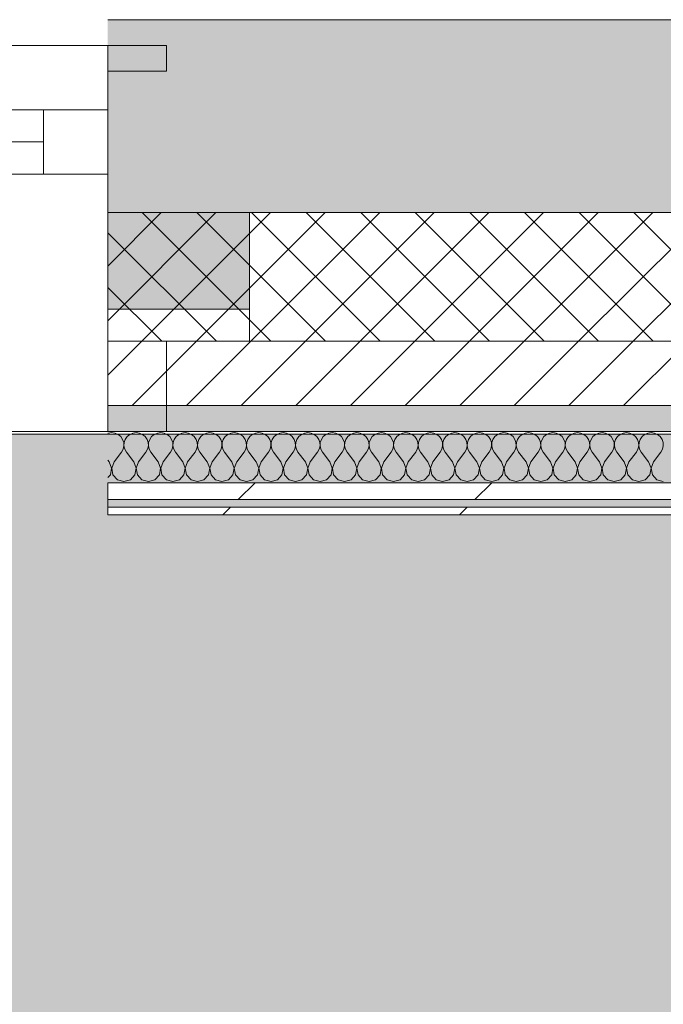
# Model space of a CAD drawing. Header units: millimetres. Extents: x -30280 to 19093, y -19247 to 4746.
# Tile 6 of 198: x -17710 to -17210, y -12784 to -12019. Entities that reach past the tile are written whole.
import ezdxf

# ---------------------------------------------------------------- set-up
doc = ezdxf.new("R2010")
doc.units = ezdxf.units.MM
doc.header["$MEASUREMENT"] = 0
doc.linetypes.add('Wipeout_Contour', pattern=[1000, 0, -1000])
for name, color, linetype in [('12_FAÇ_Façana', 7, 'Continuous'), ('Nuevo_08_E_Envans secs', 7, 'Continuous'), ('Nuevo_14_PAV_Soft Light Grey 0554', 7, 'Continuous'), ('Nuevo_Ventanas Archicad', 7, 'Continuous')]:
    doc.layers.add(name, color=color, linetype=linetype)
for name, color, linetype, lineweight in [('12_FAÇ_Façana_Pluma_Nº__1', 7, 'Continuous', 5), ('12_FAÇ_Façana_Pluma_Nº__2', 8, 'Continuous', 5), ('12_FAÇ_Façana_Pluma_Nº__7', 7, 'Continuous', 5), ('Nuevo_08_E_Envans secs_Pluma_Nº__1', 7, 'Continuous', 5), ('Nuevo_Ventanas Archicad_Pluma_Nº__1', 7, 'Continuous', 5), ('Nuevo_Ventanas Archicad_Pluma_Nº__7', 7, 'Continuous', 5)]:
    doc.layers.add(name, color=color, linetype=linetype, lineweight=lineweight)
for name, color, linetype, lineweight, true_color in [('12_FAÇ_Façana_Pluma_Nº__102', 7, 'Continuous', 5, 0xcccccc), ('12_FAÇ_Façana_Pluma_Nº__174', 7, 'Continuous', 13, 0xe4ad2c), ('12_FAÇ_Façana_Pluma_Nº__176', 7, 'Continuous', 15, 0x93a0c6), ('Nuevo_08_E_Envans secs_Pluma_Nº__102', 7, 'Continuous', 5, 0xcccccc), ('Nuevo_08_E_Envans secs_Pluma_Nº__171', 171, 'Continuous', 13, 0xaaaaff), ('Nuevo_08_E_Envans secs_Pluma_Nº__177', 7, 'Continuous', 15, 0xf7e046), ('Nuevo_14_PAV_Soft Light Grey 0554_Pluma_Nº__245', 7, 'Continuous', 13, 0xe8e8e8)]:
    doc.layers.add(name, color=color, linetype=linetype, lineweight=lineweight, true_color=true_color)
pattern_1 = [(45, (0, 0), (-21.213203, 21.213203), [])]
pattern_2 = [(45, (0, 0), (-183.8478, 183.8478), [195, -65]), (45, (7e-14, 183.85), (-183.8478, 183.8478), [195, -65])]

# ---------------------------------------------------------------- blocks, each defined once
blk = doc.blocks.new('Forjado_7_1', base_point=(-18763.61, -16961.98))
at = {"layer": 'Nuevo_14_PAV_Soft Light Grey 0554_Pluma_Nº__245', "linetype": 'Continuous', "lineweight": 0, "true_color": 0xe8e8e8}
blk.add_hatch(color=254, dxfattribs=at).paths.add_polyline_path([(-18763.61, -16961.98), (-13077.37, -16961.98), (-13077.37, -12341.1), (-18763.61, -12341.1)])
at = {"layer": 'Nuevo_14_PAV_Soft Light Grey 0554_Pluma_Nº__245', "color": 254, "linetype": 'Continuous', "lineweight": 13, "true_color": 0xe8e8e8, "flags": 128}
blk.add_lwpolyline([(-18763.61, -16961.98), (-13077.37, -16961.98), (-13077.37, -12341.1), (-18763.61, -12341.1)], close=True, dxfattribs=at)
blk = doc.blocks.new('Muro_25_1', base_point=(-14286.11, -12338.98))
at = {"layer": '12_FAÇ_Façana_Pluma_Nº__102', "linetype": 'Continuous', "lineweight": 0, "true_color": 0xe5e5e5}
blk.add_hatch(color=254, dxfattribs=at).paths.add_polyline_path([(-14286.11, -12018.98), (-17641.11, -12018.98), (-17641.11, -12168.98), (-14286.11, -12168.98)])
at = {"layer": '12_FAÇ_Façana_Pluma_Nº__174', "linetype": 'Continuous', "lineweight": 13, "true_color": 0xe4ad2c}
h = blk.add_hatch(dxfattribs=at)
h.set_pattern_fill('SATE_Aislamiento_0001', color=42, style=0, pattern_type=2)
h.set_pattern_definition([(45, (0, 0), (-21.213203, 21.213203), []), (135, (0, 0), (21.213203, 21.213203), [])])
h.paths.add_polyline_path([(-17641.11, -12268.98), (-14286.11, -12268.98), (-14286.11, -12168.98), (-17641.11, -12168.98)])
at = {"layer": '12_FAÇ_Façana_Pluma_Nº__176', "linetype": 'Continuous', "lineweight": 0, "true_color": 0x495063}
blk.add_hatch(color=251, dxfattribs=at).paths.add_polyline_path([(-17641.11, -12338.98), (-14286.11, -12338.98), (-14286.11, -12318.98), (-17641.11, -12318.98)])
at = {"layer": '12_FAÇ_Façana_Pluma_Nº__2', "linetype": 'Continuous', "lineweight": 5}
h = blk.add_hatch(dxfattribs=at)
h.set_pattern_fill('Ceramic_0001', color=8, style=0, pattern_type=2)
h.set_pattern_definition(pattern_1)
h.paths.add_polyline_path([(-17641.11, -12318.98), (-14286.11, -12318.98), (-14286.11, -12268.98), (-17641.11, -12268.98)])
at = {"layer": '12_FAÇ_Façana_Pluma_Nº__7', "color": 7, "linetype": 'Continuous', "lineweight": 5}
for p, q in [((-17641.11, -12168.98), (-14286.11, -12168.98)), ((-17641.11, -12268.98), (-14286.11, -12268.98)), ((-17641.11, -12318.98), (-14286.11, -12318.98))]:
    blk.add_line(p, q, dxfattribs=at)
at = {"layer": '12_FAÇ_Façana_Pluma_Nº__7', "color": 7, "linetype": 'Continuous', "lineweight": 5, "flags": 128}
for points in [[(-14286.11, -12018.98), (-17641.11, -12018.98)], [(-17641.11, -12338.98), (-14286.11, -12338.98)]]:
    blk.add_lwpolyline(points, dxfattribs=at)
blk = doc.blocks.new('Ventana Vertical Multi-Faja 27_9')
at = {"layer": 'Nuevo_Ventanas Archicad_Pluma_Nº__1', "color": 7, "linetype": 'Continuous', "lineweight": 5}
for p, q in [((-600, 50), (600, 50)), ((-550, 0), (550, 0)), ((550, -50), (550, 0)), ((550, 0), (600, 0)), ((-550, -25), (550, -25)), ((550, -50), (-550, -50)), ((600, -50), (550, -50)), ((600, -180), (600, -155)), ((-600, -250), (600, -250))]:
    blk.add_line(p, q, dxfattribs=at)
at = {"layer": 'Nuevo_Ventanas Archicad_Pluma_Nº__7', "color": 7, "linetype": 'Continuous', "lineweight": 5}
for p, q in [((600, 50), (600, 30)), ((600, 30), (600, 0)), ((600, 30), (600, 0)), ((600, 0), (600, -50)), ((600, 0), (600, -50)), ((600, 0), (600, -50)), ((600, 0), (600, -50)), ((600, -50), (600, -80)), ((600, -50), (600, -80)), ((600, -80), (600, -155)), ((600, -80), (600, -155)), ((600, -180), (600, -230)), ((600, -230), (600, -250))]:
    blk.add_line(p, q, dxfattribs=at)
blk = doc.blocks.new('Muro_31_1', base_point=(-17595.38, -12338.98))
at = {"layer": '12_FAÇ_Façana', "linetype": 'Continuous', "lineweight": 0, "true_color": 0x000000}
h = blk.add_hatch(dxfattribs=at)
h.set_pattern_fill('Yeso_0001', color=18, style=0, pattern_type=2)
h.set_pattern_definition([(0, (0, 0), (0, 75), [0, -75])])
h.paths.add_polyline_path([(-17641.11, -12268.98), (-17531.11, -12268.98), (-17531.11, -12243.98), (-17641.11, -12243.98)])
at = {"layer": '12_FAÇ_Façana_Pluma_Nº__102', "linetype": 'Continuous', "lineweight": 0, "true_color": 0xe5e5e5}
for points in [[(-17641.11, -12058.98), (-17595.38, -12104.7), (-17595.38, -12058.98)], [(-17531.11, -12168.98), (-17641.11, -12058.98), (-17641.11, -12243.98), (-17531.11, -12243.98)]]:
    blk.add_hatch(color=254, dxfattribs=at).paths.add_polyline_path(points)
at = {"layer": '12_FAÇ_Façana_Pluma_Nº__176', "linetype": 'Continuous', "lineweight": 0, "true_color": 0x495063}
for points in [[(-17595.38, -12038.98), (-17641.11, -12038.98), (-17641.11, -12058.98), (-17595.38, -12058.98)], [(-17641.11, -12338.98), (-17595.38, -12338.98), (-17595.38, -12318.98), (-17641.11, -12318.98)]]:
    blk.add_hatch(color=251, dxfattribs=at).paths.add_polyline_path(points)
at = {"layer": '12_FAÇ_Façana_Pluma_Nº__2', "linetype": 'Continuous', "lineweight": 5}
h = blk.add_hatch(dxfattribs=at)
h.set_pattern_fill('Ceramic_0001', color=8, style=0, pattern_type=2)
h.set_pattern_definition(pattern_1)
h.paths.add_polyline_path([(-17641.11, -12268.98), (-17641.11, -12318.98), (-17595.38, -12318.98), (-17595.38, -12268.98)])
at = {"layer": '12_FAÇ_Façana_Pluma_Nº__1', "color": 7, "linetype": 'Continuous', "lineweight": 5}
for p, q in [((-17641.11, -12268.98), (-17641.11, -12243.98)), ((-17641.11, -12243.98), (-17531.11, -12243.98)), ((-17531.11, -12243.98), (-17531.11, -12268.98)), ((-17531.11, -12268.98), (-17641.11, -12268.98))]:
    blk.add_line(p, q, dxfattribs=at)
at = {"layer": '12_FAÇ_Façana_Pluma_Nº__7', "color": 7, "linetype": 'Continuous', "lineweight": 5}
for p, q in [((-17641.11, -12038.98), (-17641.11, -12058.98)), ((-17595.38, -12058.98), (-17641.11, -12058.98)), ((-17641.11, -12058.98), (-17641.11, -12088.98)), ((-17641.11, -12058.98), (-17641.11, -12088.98)), ((-17641.11, -12088.98), (-17641.11, -12138.98)), ((-17641.11, -12088.98), (-17641.11, -12138.98)), ((-17641.11, -12138.98), (-17641.11, -12168.98)), ((-17641.11, -12138.98), (-17641.11, -12168.98)), ((-17641.11, -12168.98), (-17641.11, -12243.98)), ((-17641.11, -12168.98), (-17641.11, -12243.98)), ((-17531.11, -12168.98), (-17531.11, -12243.98)), ((-17641.11, -12268.98), (-17641.11, -12318.98)), ((-17641.11, -12318.98), (-17595.38, -12318.98)), ((-17641.11, -12318.98), (-17641.11, -12338.98))]:
    blk.add_line(p, q, dxfattribs=at)
at = {"layer": '12_FAÇ_Façana_Pluma_Nº__7', "color": 7, "linetype": 'Continuous', "lineweight": 5, "flags": 128}
for points in [[(-17595.38, -12038.98), (-17641.11, -12038.98)], [(-17595.38, -12058.98), (-17595.38, -12038.98)], [(-17595.38, -12338.98), (-17595.38, -12268.98)], [(-17641.11, -12338.98), (-17595.38, -12338.98)]]:
    blk.add_lwpolyline(points, dxfattribs=at)
at = {"layer": 'Nuevo_Ventanas Archicad', "color": 253, "linetype": 'Continuous', "lineweight": 5, "true_color": 0xa4a4a6, "zscale": 1000}
blk.add_blockref('Ventana Vertical Multi-Faja 27_9', (-18241.11, -12088.98), dxfattribs=at)
blk = doc.blocks.new('*X421')
at = {"layer": 'Nuevo_08_E_Envans secs_Pluma_Nº__102', "color": 254, "linetype": 'Continuous', "lineweight": 5, "true_color": 0xcccccc}
for p, q in [((-17640.7, -12340.29), (-17641.11, -12340.47)), ((-17638.1, -12339.93), (-17640.7, -12340.29)), ((-17635.49, -12340.29), (-17638.1, -12339.93)), ((-17633.09, -12341.35), (-17635.49, -12340.29)), ((-17631.06, -12343.03), (-17633.09, -12341.35)), ((-17629.58, -12345.19), (-17631.06, -12343.03)), ((-17628.74, -12347.68), (-17629.58, -12345.19)), ((-17627.57, -12345.19), (-17628.41, -12347.68)), ((-17626.08, -12343.03), (-17627.57, -12345.19)), ((-17624.05, -12341.35), (-17626.08, -12343.03)), ((-17621.65, -12340.29), (-17624.05, -12341.35)), ((-17619.05, -12339.93), (-17621.65, -12340.29)), ((-17616.45, -12340.29), (-17619.05, -12339.93)), ((-17614.04, -12341.35), (-17616.45, -12340.29)), ((-17612.02, -12343.03), (-17614.04, -12341.35)), ((-17610.53, -12345.19), (-17612.02, -12343.03)), ((-17609.69, -12347.68), (-17610.53, -12345.19)), ((-17608.52, -12345.19), (-17609.36, -12347.68)), ((-17607.03, -12343.03), (-17608.52, -12345.19)), ((-17605.01, -12341.35), (-17607.03, -12343.03)), ((-17602.6, -12340.29), (-17605.01, -12341.35)), ((-17600, -12339.93), (-17602.6, -12340.29)), ((-17597.4, -12340.29), (-17600, -12339.93)), ((-17594.99, -12341.35), (-17597.4, -12340.29)), ((-17592.97, -12343.03), (-17594.99, -12341.35)), ((-17591.48, -12345.19), (-17592.97, -12343.03)), ((-17590.64, -12347.68), (-17591.48, -12345.19)), ((-17589.47, -12345.19), (-17590.31, -12347.68)), ((-17587.98, -12343.03), (-17589.47, -12345.19)), ((-17585.96, -12341.35), (-17587.98, -12343.03)), ((-17583.55, -12340.29), (-17585.96, -12341.35)), ((-17580.95, -12339.93), (-17583.55, -12340.29)), ((-17578.35, -12340.29), (-17580.95, -12339.93)), ((-17575.95, -12341.35), (-17578.35, -12340.29)), ((-17573.92, -12343.03), (-17575.95, -12341.35)), ((-17572.43, -12345.19), (-17573.92, -12343.03)), ((-17571.59, -12347.68), (-17572.43, -12345.19)), ((-17570.42, -12345.19), (-17571.26, -12347.68)), ((-17568.94, -12343.03), (-17570.42, -12345.19)), ((-17566.91, -12341.35), (-17568.94, -12343.03)), ((-17564.51, -12340.29), (-17566.91, -12341.35)), ((-17561.9, -12339.93), (-17564.51, -12340.29)), ((-17559.3, -12340.29), (-17561.9, -12339.93)), ((-17556.9, -12341.35), (-17559.3, -12340.29)), ((-17554.87, -12343.03), (-17556.9, -12341.35)), ((-17553.39, -12345.19), (-17554.87, -12343.03)), ((-17552.55, -12347.68), (-17553.39, -12345.19)), ((-17551.38, -12345.19), (-17552.22, -12347.68)), ((-17549.89, -12343.03), (-17551.38, -12345.19)), ((-17547.86, -12341.35), (-17549.89, -12343.03)), ((-17545.46, -12340.29), (-17547.86, -12341.35)), ((-17542.86, -12339.93), (-17545.46, -12340.29)), ((-17540.25, -12340.29), (-17542.86, -12339.93)), ((-17537.85, -12341.35), (-17540.25, -12340.29)), ((-17535.83, -12343.03), (-17537.85, -12341.35)), ((-17534.34, -12345.19), (-17535.83, -12343.03)), ((-17533.5, -12347.68), (-17534.34, -12345.19)), ((-17532.33, -12345.19), (-17533.17, -12347.68)), ((-17530.84, -12343.03), (-17532.33, -12345.19)), ((-17528.82, -12341.35), (-17530.84, -12343.03)), ((-17526.41, -12340.29), (-17528.82, -12341.35)), ((-17523.81, -12339.93), (-17526.41, -12340.29)), ((-17521.21, -12340.29), (-17523.81, -12339.93)), ((-17518.8, -12341.35), (-17521.21, -12340.29)), ((-17516.78, -12343.03), (-17518.8, -12341.35)), ((-17515.29, -12345.19), (-17516.78, -12343.03)), ((-17514.45, -12347.68), (-17515.29, -12345.19)), ((-17513.28, -12345.19), (-17514.12, -12347.68)), ((-17511.79, -12343.03), (-17513.28, -12345.19)), ((-17509.77, -12341.35), (-17511.79, -12343.03)), ((-17507.36, -12340.29), (-17509.77, -12341.35)), ((-17504.76, -12339.93), (-17507.36, -12340.29)), ((-17502.16, -12340.29), (-17504.76, -12339.93)), ((-17499.75, -12341.35), (-17502.16, -12340.29)), ((-17497.73, -12343.03), (-17499.75, -12341.35)), ((-17496.24, -12345.19), (-17497.73, -12343.03)), ((-17495.4, -12347.68), (-17496.24, -12345.19)), ((-17494.23, -12345.19), (-17495.07, -12347.68)), ((-17492.74, -12343.03), (-17494.23, -12345.19)), ((-17490.72, -12341.35), (-17492.74, -12343.03)), ((-17488.32, -12340.29), (-17490.72, -12341.35)), ((-17485.71, -12339.93), (-17488.32, -12340.29)), ((-17483.11, -12340.29), (-17485.71, -12339.93)), ((-17480.71, -12341.35), (-17483.11, -12340.29)), ((-17478.68, -12343.03), (-17480.71, -12341.35)), ((-17477.2, -12345.19), (-17478.68, -12343.03)), ((-17476.36, -12347.68), (-17477.2, -12345.19)), ((-17475.19, -12345.19), (-17476.02, -12347.68)), ((-17473.7, -12343.03), (-17475.19, -12345.19)), ((-17471.67, -12341.35), (-17473.7, -12343.03)), ((-17469.27, -12340.29), (-17471.67, -12341.35)), ((-17466.67, -12339.93), (-17469.27, -12340.29)), ((-17464.06, -12340.29), (-17466.67, -12339.93)), ((-17461.66, -12341.35), (-17464.06, -12340.29)), ((-17459.64, -12343.03), (-17461.66, -12341.35)), ((-17458.15, -12345.19), (-17459.64, -12343.03)), ((-17457.31, -12347.68), (-17458.15, -12345.19)), ((-17456.14, -12345.19), (-17456.98, -12347.68)), ((-17454.65, -12343.03), (-17456.14, -12345.19)), ((-17452.63, -12341.35), (-17454.65, -12343.03)), ((-17450.22, -12340.29), (-17452.63, -12341.35)), ((-17447.62, -12339.93), (-17450.22, -12340.29)), ((-17445.02, -12340.29), (-17447.62, -12339.93)), ((-17442.61, -12341.35), (-17445.02, -12340.29)), ((-17440.59, -12343.03), (-17442.61, -12341.35)), ((-17439.1, -12345.19), (-17440.59, -12343.03)), ((-17438.26, -12347.68), (-17439.1, -12345.19)), ((-17437.09, -12345.19), (-17437.93, -12347.68)), ((-17435.6, -12343.03), (-17437.09, -12345.19)), ((-17433.58, -12341.35), (-17435.6, -12343.03)), ((-17431.17, -12340.29), (-17433.58, -12341.35)), ((-17428.57, -12339.93), (-17431.17, -12340.29)), ((-17425.97, -12340.29), (-17428.57, -12339.93)), ((-17423.56, -12341.35), (-17425.97, -12340.29)), ((-17421.54, -12343.03), (-17423.56, -12341.35)), ((-17420.05, -12345.19), (-17421.54, -12343.03)), ((-17419.21, -12347.68), (-17420.05, -12345.19)), ((-17418.04, -12345.19), (-17418.88, -12347.68)), ((-17416.55, -12343.03), (-17418.04, -12345.19)), ((-17414.53, -12341.35), (-17416.55, -12343.03)), ((-17412.13, -12340.29), (-17414.53, -12341.35)), ((-17409.52, -12339.93), (-17412.13, -12340.29)), ((-17406.92, -12340.29), (-17409.52, -12339.93)), ((-17404.52, -12341.35), (-17406.92, -12340.29)), ((-17402.49, -12343.03), (-17404.52, -12341.35)), ((-17401.01, -12345.19), (-17402.49, -12343.03)), ((-17400.17, -12347.68), (-17401.01, -12345.19)), ((-17398.99, -12345.19), (-17399.83, -12347.68)), ((-17397.51, -12343.03), (-17398.99, -12345.19)), ((-17395.48, -12341.35), (-17397.51, -12343.03)), ((-17393.08, -12340.29), (-17395.48, -12341.35)), ((-17390.48, -12339.93), (-17393.08, -12340.29)), ((-17387.87, -12340.29), (-17390.48, -12339.93)), ((-17385.47, -12341.35), (-17387.87, -12340.29)), ((-17383.45, -12343.03), (-17385.47, -12341.35)), ((-17381.96, -12345.19), (-17383.45, -12343.03)), ((-17381.12, -12347.68), (-17381.96, -12345.19)), ((-17379.95, -12345.19), (-17380.79, -12347.68)), ((-17378.46, -12343.03), (-17379.95, -12345.19)), ((-17376.44, -12341.35), (-17378.46, -12343.03)), ((-17374.03, -12340.29), (-17376.44, -12341.35)), ((-17371.43, -12339.93), (-17374.03, -12340.29)), ((-17368.83, -12340.29), (-17371.43, -12339.93)), ((-17366.42, -12341.35), (-17368.83, -12340.29)), ((-17364.4, -12343.03), (-17366.42, -12341.35)), ((-17362.91, -12345.19), (-17364.4, -12343.03)), ((-17362.07, -12347.68), (-17362.91, -12345.19)), ((-17360.9, -12345.19), (-17361.74, -12347.68)), ((-17359.41, -12343.03), (-17360.9, -12345.19)), ((-17357.39, -12341.35), (-17359.41, -12343.03)), ((-17354.98, -12340.29), (-17357.39, -12341.35)), ((-17352.38, -12339.93), (-17354.98, -12340.29)), ((-17349.78, -12340.29), (-17352.38, -12339.93)), ((-17347.37, -12341.35), (-17349.78, -12340.29)), ((-17345.35, -12343.03), (-17347.37, -12341.35)), ((-17343.86, -12345.19), (-17345.35, -12343.03)), ((-17343.02, -12347.68), (-17343.86, -12345.19)), ((-17341.85, -12345.19), (-17342.69, -12347.68)), ((-17340.36, -12343.03), (-17341.85, -12345.19)), ((-17338.34, -12341.35), (-17340.36, -12343.03)), ((-17335.94, -12340.29), (-17338.34, -12341.35)), ((-17333.33, -12339.93), (-17335.94, -12340.29)), ((-17330.73, -12340.29), (-17333.33, -12339.93)), ((-17328.33, -12341.35), (-17330.73, -12340.29)), ((-17326.3, -12343.03), (-17328.33, -12341.35)), ((-17324.81, -12345.19), (-17326.3, -12343.03)), ((-17323.98, -12347.68), (-17324.81, -12345.19)), ((-17322.8, -12345.19), (-17323.64, -12347.68)), ((-17321.32, -12343.03), (-17322.8, -12345.19)), ((-17319.29, -12341.35), (-17321.32, -12343.03)), ((-17316.89, -12340.29), (-17319.29, -12341.35)), ((-17314.29, -12339.93), (-17316.89, -12340.29)), ((-17311.68, -12340.29), (-17314.29, -12339.93)), ((-17309.28, -12341.35), (-17311.68, -12340.29)), ((-17307.26, -12343.03), (-17309.28, -12341.35)), ((-17305.77, -12345.19), (-17307.26, -12343.03)), ((-17304.93, -12347.68), (-17305.77, -12345.19)), ((-17303.76, -12345.19), (-17304.6, -12347.68)), ((-17302.27, -12343.03), (-17303.76, -12345.19)), ((-17300.25, -12341.35), (-17302.27, -12343.03)), ((-17297.84, -12340.29), (-17300.25, -12341.35)), ((-17295.24, -12339.93), (-17297.84, -12340.29)), ((-17292.64, -12340.29), (-17295.24, -12339.93)), ((-17290.23, -12341.35), (-17292.64, -12340.29)), ((-17288.21, -12343.03), (-17290.23, -12341.35)), ((-17286.72, -12345.19), (-17288.21, -12343.03)), ((-17285.88, -12347.68), (-17286.72, -12345.19)), ((-17284.71, -12345.19), (-17285.55, -12347.68)), ((-17283.22, -12343.03), (-17284.71, -12345.19)), ((-17281.2, -12341.35), (-17283.22, -12343.03)), ((-17278.79, -12340.29), (-17281.2, -12341.35)), ((-17276.19, -12339.93), (-17278.79, -12340.29)), ((-17273.59, -12340.29), (-17276.19, -12339.93)), ((-17271.18, -12341.35), (-17273.59, -12340.29)), ((-17269.16, -12343.03), (-17271.18, -12341.35)), ((-17267.67, -12345.19), (-17269.16, -12343.03)), ((-17266.83, -12347.68), (-17267.67, -12345.19)), ((-17265.66, -12345.19), (-17266.5, -12347.68)), ((-17264.17, -12343.03), (-17265.66, -12345.19)), ((-17262.15, -12341.35), (-17264.17, -12343.03)), ((-17259.75, -12340.29), (-17262.15, -12341.35)), ((-17257.14, -12339.93), (-17259.75, -12340.29)), ((-17254.54, -12340.29), (-17257.14, -12339.93)), ((-17252.14, -12341.35), (-17254.54, -12340.29)), ((-17250.11, -12343.03), (-17252.14, -12341.35)), ((-17248.62, -12345.19), (-17250.11, -12343.03)), ((-17247.78, -12347.68), (-17248.62, -12345.19)), ((-17246.61, -12345.19), (-17247.45, -12347.68)), ((-17245.13, -12343.03), (-17246.61, -12345.19)), ((-17243.1, -12341.35), (-17245.13, -12343.03)), ((-17240.7, -12340.29), (-17243.1, -12341.35)), ((-17238.1, -12339.93), (-17240.7, -12340.29)), ((-17235.49, -12340.29), (-17238.1, -12339.93)), ((-17233.09, -12341.35), (-17235.49, -12340.29)), ((-17231.06, -12343.03), (-17233.09, -12341.35)), ((-17229.58, -12345.19), (-17231.06, -12343.03)), ((-17228.74, -12347.68), (-17229.58, -12345.19)), ((-17227.57, -12345.19), (-17228.41, -12347.68)), ((-17226.08, -12343.03), (-17227.57, -12345.19)), ((-17224.05, -12341.35), (-17226.08, -12343.03)), ((-17221.65, -12340.29), (-17224.05, -12341.35)), ((-17219.05, -12339.93), (-17221.65, -12340.29)), ((-17216.45, -12340.29), (-17219.05, -12339.93)), ((-17214.04, -12341.35), (-17216.45, -12340.29)), ((-17212.02, -12343.03), (-17214.04, -12341.35)), ((-17210.53, -12345.19), (-17212.02, -12343.03)), ((-17209.69, -12347.68), (-17210.53, -12345.19)), ((-17630.48, -12355.17), (-17629.2, -12352.87)), ((-17629.2, -12352.87), (-17628.61, -12350.31)), ((-17628.61, -12350.31), (-17628.74, -12347.68)), ((-17628.41, -12347.68), (-17628.53, -12350.31)), ((-17628.53, -12350.31), (-17627.94, -12352.87)), ((-17627.94, -12352.87), (-17626.67, -12355.17)), ((-17611.43, -12355.17), (-17610.16, -12352.87)), ((-17610.16, -12352.87), (-17609.56, -12350.31)), ((-17609.56, -12350.31), (-17609.69, -12347.68)), ((-17609.36, -12347.68), (-17609.49, -12350.31)), ((-17609.49, -12350.31), (-17608.89, -12352.87)), ((-17608.89, -12352.87), (-17607.62, -12355.17)), ((-17592.38, -12355.17), (-17591.11, -12352.87)), ((-17591.11, -12352.87), (-17590.51, -12350.31)), ((-17590.51, -12350.31), (-17590.64, -12347.68)), ((-17590.31, -12347.68), (-17590.44, -12350.31)), ((-17590.44, -12350.31), (-17589.84, -12352.87)), ((-17589.84, -12352.87), (-17588.57, -12355.17)), ((-17573.33, -12355.17), (-17572.06, -12352.87)), ((-17572.06, -12352.87), (-17571.47, -12350.31)), ((-17571.47, -12350.31), (-17571.59, -12347.68)), ((-17571.26, -12347.68), (-17571.39, -12350.31)), ((-17571.39, -12350.31), (-17570.8, -12352.87)), ((-17570.8, -12352.87), (-17569.52, -12355.17)), ((-17554.29, -12355.17), (-17553.01, -12352.87)), ((-17553.01, -12352.87), (-17552.42, -12350.31)), ((-17552.42, -12350.31), (-17552.55, -12347.68)), ((-17552.22, -12347.68), (-17552.34, -12350.31)), ((-17552.34, -12350.31), (-17551.75, -12352.87)), ((-17551.75, -12352.87), (-17550.48, -12355.17)), ((-17535.24, -12355.17), (-17533.97, -12352.87)), ((-17533.97, -12352.87), (-17533.37, -12350.31)), ((-17533.37, -12350.31), (-17533.5, -12347.68)), ((-17533.17, -12347.68), (-17533.29, -12350.31)), ((-17533.29, -12350.31), (-17532.7, -12352.87)), ((-17532.7, -12352.87), (-17531.43, -12355.17)), ((-17516.19, -12355.17), (-17514.92, -12352.87)), ((-17514.92, -12352.87), (-17514.32, -12350.31)), ((-17514.32, -12350.31), (-17514.45, -12347.68)), ((-17514.12, -12347.68), (-17514.25, -12350.31)), ((-17514.25, -12350.31), (-17513.65, -12352.87)), ((-17513.65, -12352.87), (-17512.38, -12355.17)), ((-17497.14, -12355.17), (-17495.87, -12352.87)), ((-17495.87, -12352.87), (-17495.28, -12350.31)), ((-17495.28, -12350.31), (-17495.4, -12347.68)), ((-17495.07, -12347.68), (-17495.2, -12350.31)), ((-17495.2, -12350.31), (-17494.6, -12352.87)), ((-17494.6, -12352.87), (-17493.33, -12355.17)), ((-17478.1, -12355.17), (-17476.82, -12352.87)), ((-17476.82, -12352.87), (-17476.23, -12350.31)), ((-17476.23, -12350.31), (-17476.36, -12347.68)), ((-17476.02, -12347.68), (-17476.15, -12350.31)), ((-17476.15, -12350.31), (-17475.56, -12352.87)), ((-17475.56, -12352.87), (-17474.29, -12355.17)), ((-17459.05, -12355.17), (-17457.78, -12352.87)), ((-17457.78, -12352.87), (-17457.18, -12350.31)), ((-17457.18, -12350.31), (-17457.31, -12347.68)), ((-17456.98, -12347.68), (-17457.1, -12350.31)), ((-17457.1, -12350.31), (-17456.51, -12352.87)), ((-17456.51, -12352.87), (-17455.24, -12355.17)), ((-17440, -12355.17), (-17438.73, -12352.87)), ((-17438.73, -12352.87), (-17438.13, -12350.31)), ((-17438.13, -12350.31), (-17438.26, -12347.68)), ((-17437.93, -12347.68), (-17438.06, -12350.31)), ((-17438.06, -12350.31), (-17437.46, -12352.87)), ((-17437.46, -12352.87), (-17436.19, -12355.17)), ((-17420.95, -12355.17), (-17419.68, -12352.87)), ((-17419.68, -12352.87), (-17419.09, -12350.31)), ((-17419.09, -12350.31), (-17419.21, -12347.68)), ((-17418.88, -12347.68), (-17419.01, -12350.31)), ((-17419.01, -12350.31), (-17418.41, -12352.87)), ((-17418.41, -12352.87), (-17417.14, -12355.17)), ((-17401.9, -12355.17), (-17400.63, -12352.87)), ((-17400.63, -12352.87), (-17400.04, -12350.31)), ((-17400.04, -12350.31), (-17400.17, -12347.68)), ((-17399.83, -12347.68), (-17399.96, -12350.31)), ((-17399.96, -12350.31), (-17399.37, -12352.87)), ((-17399.37, -12352.87), (-17398.1, -12355.17)), ((-17382.86, -12355.17), (-17381.59, -12352.87)), ((-17381.59, -12352.87), (-17380.99, -12350.31)), ((-17380.99, -12350.31), (-17381.12, -12347.68)), ((-17380.79, -12347.68), (-17380.91, -12350.31)), ((-17380.91, -12350.31), (-17380.32, -12352.87)), ((-17380.32, -12352.87), (-17379.05, -12355.17)), ((-17363.81, -12355.17), (-17362.54, -12352.87)), ((-17362.54, -12352.87), (-17361.94, -12350.31)), ((-17361.94, -12350.31), (-17362.07, -12347.68)), ((-17361.74, -12347.68), (-17361.87, -12350.31)), ((-17361.87, -12350.31), (-17361.27, -12352.87)), ((-17361.27, -12352.87), (-17360, -12355.17)), ((-17344.76, -12355.17), (-17343.49, -12352.87)), ((-17343.49, -12352.87), (-17342.9, -12350.31)), ((-17342.9, -12350.31), (-17343.02, -12347.68)), ((-17342.69, -12347.68), (-17342.82, -12350.31)), ((-17342.82, -12350.31), (-17342.22, -12352.87)), ((-17342.22, -12352.87), (-17340.95, -12355.17)), ((-17325.71, -12355.17), (-17324.44, -12352.87)), ((-17324.44, -12352.87), (-17323.85, -12350.31)), ((-17323.85, -12350.31), (-17323.98, -12347.68)), ((-17323.64, -12347.68), (-17323.77, -12350.31)), ((-17323.77, -12350.31), (-17323.18, -12352.87)), ((-17323.18, -12352.87), (-17321.9, -12355.17)), ((-17306.67, -12355.17), (-17305.4, -12352.87)), ((-17305.4, -12352.87), (-17304.8, -12350.31)), ((-17304.8, -12350.31), (-17304.93, -12347.68)), ((-17304.6, -12347.68), (-17304.72, -12350.31)), ((-17304.72, -12350.31), (-17304.13, -12352.87)), ((-17304.13, -12352.87), (-17302.86, -12355.17)), ((-17287.62, -12355.17), (-17286.35, -12352.87)), ((-17286.35, -12352.87), (-17285.75, -12350.31)), ((-17285.75, -12350.31), (-17285.88, -12347.68)), ((-17285.55, -12347.68), (-17285.68, -12350.31)), ((-17285.68, -12350.31), (-17285.08, -12352.87)), ((-17285.08, -12352.87), (-17283.81, -12355.17)), ((-17268.57, -12355.17), (-17267.3, -12352.87)), ((-17267.3, -12352.87), (-17266.71, -12350.31)), ((-17266.71, -12350.31), (-17266.83, -12347.68)), ((-17266.5, -12347.68), (-17266.63, -12350.31)), ((-17266.63, -12350.31), (-17266.03, -12352.87)), ((-17266.03, -12352.87), (-17264.76, -12355.17)), ((-17249.52, -12355.17), (-17248.25, -12352.87)), ((-17248.25, -12352.87), (-17247.66, -12350.31)), ((-17247.66, -12350.31), (-17247.78, -12347.68)), ((-17247.45, -12347.68), (-17247.58, -12350.31)), ((-17247.58, -12350.31), (-17246.99, -12352.87)), ((-17246.99, -12352.87), (-17245.71, -12355.17)), ((-17230.48, -12355.17), (-17229.2, -12352.87)), ((-17229.2, -12352.87), (-17228.61, -12350.31)), ((-17228.61, -12350.31), (-17228.74, -12347.68)), ((-17228.41, -12347.68), (-17228.53, -12350.31)), ((-17228.53, -12350.31), (-17227.94, -12352.87)), ((-17227.94, -12352.87), (-17226.67, -12355.17)), ((-17211.43, -12355.17), (-17210.16, -12352.87)), ((-17210.16, -12352.87), (-17209.56, -12350.31)), ((-17209.56, -12350.31), (-17209.69, -12347.68)), ((-17636.19, -12362.79), (-17630.48, -12355.17)), ((-17620.95, -12362.79), (-17626.67, -12355.17)), ((-17617.14, -12362.79), (-17611.43, -12355.17)), ((-17601.9, -12362.79), (-17607.62, -12355.17)), ((-17598.1, -12362.79), (-17592.38, -12355.17)), ((-17582.86, -12362.79), (-17588.57, -12355.17)), ((-17579.05, -12362.79), (-17573.33, -12355.17)), ((-17563.81, -12362.79), (-17569.52, -12355.17)), ((-17560, -12362.79), (-17554.29, -12355.17)), ((-17544.76, -12362.79), (-17550.48, -12355.17)), ((-17540.95, -12362.79), (-17535.24, -12355.17)), ((-17525.71, -12362.79), (-17531.43, -12355.17)), ((-17521.9, -12362.79), (-17516.19, -12355.17)), ((-17506.67, -12362.79), (-17512.38, -12355.17)), ((-17502.86, -12362.79), (-17497.14, -12355.17)), ((-17487.62, -12362.79), (-17493.33, -12355.17)), ((-17483.81, -12362.79), (-17478.1, -12355.17)), ((-17468.57, -12362.79), (-17474.29, -12355.17)), ((-17464.76, -12362.79), (-17459.05, -12355.17)), ((-17449.52, -12362.79), (-17455.24, -12355.17)), ((-17445.71, -12362.79), (-17440, -12355.17)), ((-17430.48, -12362.79), (-17436.19, -12355.17)), ((-17426.67, -12362.79), (-17420.95, -12355.17)), ((-17411.43, -12362.79), (-17417.14, -12355.17)), ((-17407.62, -12362.79), (-17401.9, -12355.17)), ((-17392.38, -12362.79), (-17398.1, -12355.17)), ((-17388.57, -12362.79), (-17382.86, -12355.17)), ((-17373.33, -12362.79), (-17379.05, -12355.17)), ((-17369.52, -12362.79), (-17363.81, -12355.17)), ((-17354.29, -12362.79), (-17360, -12355.17)), ((-17350.48, -12362.79), (-17344.76, -12355.17)), ((-17335.24, -12362.79), (-17340.95, -12355.17)), ((-17331.43, -12362.79), (-17325.71, -12355.17)), ((-17316.19, -12362.79), (-17321.9, -12355.17)), ((-17312.38, -12362.79), (-17306.67, -12355.17)), ((-17297.14, -12362.79), (-17302.86, -12355.17)), ((-17293.33, -12362.79), (-17287.62, -12355.17)), ((-17278.1, -12362.79), (-17283.81, -12355.17)), ((-17274.29, -12362.79), (-17268.57, -12355.17)), ((-17259.05, -12362.79), (-17264.76, -12355.17)), ((-17255.24, -12362.79), (-17249.52, -12355.17)), ((-17240, -12362.79), (-17245.71, -12355.17)), ((-17236.19, -12362.79), (-17230.48, -12355.17)), ((-17220.95, -12362.79), (-17226.67, -12355.17)), ((-17217.14, -12362.79), (-17211.43, -12355.17)), ((-17640, -12362.79), (-17641.11, -12361.31)), ((-17638.13, -12367.64), (-17640, -12362.79)), ((-17639.1, -12372.76), (-17638.13, -12367.64)), ((-17636.19, -12362.79), (-17638.06, -12367.64)), ((-17638.06, -12367.64), (-17637.09, -12372.76)), ((-17619.09, -12367.64), (-17620.95, -12362.79)), ((-17620.05, -12372.76), (-17619.09, -12367.64)), ((-17617.14, -12362.79), (-17619.01, -12367.64)), ((-17619.01, -12367.64), (-17618.04, -12372.76)), ((-17600.04, -12367.64), (-17601.9, -12362.79)), ((-17601.01, -12372.76), (-17600.04, -12367.64)), ((-17598.1, -12362.79), (-17599.96, -12367.64)), ((-17599.96, -12367.64), (-17598.99, -12372.76)), ((-17580.99, -12367.64), (-17582.86, -12362.79)), ((-17581.96, -12372.76), (-17580.99, -12367.64)), ((-17579.05, -12362.79), (-17580.91, -12367.64)), ((-17580.91, -12367.64), (-17579.95, -12372.76)), ((-17561.94, -12367.64), (-17563.81, -12362.79)), ((-17562.91, -12372.76), (-17561.94, -12367.64)), ((-17560, -12362.79), (-17561.87, -12367.64)), ((-17561.87, -12367.64), (-17560.9, -12372.76)), ((-17542.9, -12367.64), (-17544.76, -12362.79)), ((-17543.86, -12372.76), (-17542.9, -12367.64)), ((-17540.95, -12362.79), (-17542.82, -12367.64)), ((-17542.82, -12367.64), (-17541.85, -12372.76)), ((-17523.85, -12367.64), (-17525.71, -12362.79)), ((-17524.81, -12372.76), (-17523.85, -12367.64)), ((-17521.9, -12362.79), (-17523.77, -12367.64)), ((-17523.77, -12367.64), (-17522.8, -12372.76)), ((-17504.8, -12367.64), (-17506.67, -12362.79)), ((-17505.77, -12372.76), (-17504.8, -12367.64)), ((-17502.86, -12362.79), (-17504.72, -12367.64)), ((-17504.72, -12367.64), (-17503.76, -12372.76)), ((-17485.75, -12367.64), (-17487.62, -12362.79)), ((-17486.72, -12372.76), (-17485.75, -12367.64)), ((-17483.81, -12362.79), (-17485.68, -12367.64)), ((-17485.68, -12367.64), (-17484.71, -12372.76)), ((-17466.71, -12367.64), (-17468.57, -12362.79)), ((-17467.67, -12372.76), (-17466.71, -12367.64)), ((-17464.76, -12362.79), (-17466.63, -12367.64)), ((-17466.63, -12367.64), (-17465.66, -12372.76)), ((-17447.66, -12367.64), (-17449.52, -12362.79)), ((-17448.62, -12372.76), (-17447.66, -12367.64)), ((-17445.71, -12362.79), (-17447.58, -12367.64)), ((-17447.58, -12367.64), (-17446.61, -12372.76)), ((-17428.61, -12367.64), (-17430.48, -12362.79)), ((-17429.58, -12372.76), (-17428.61, -12367.64)), ((-17426.67, -12362.79), (-17428.53, -12367.64)), ((-17428.53, -12367.64), (-17427.57, -12372.76)), ((-17409.56, -12367.64), (-17411.43, -12362.79)), ((-17410.53, -12372.76), (-17409.56, -12367.64)), ((-17407.62, -12362.79), (-17409.49, -12367.64)), ((-17409.49, -12367.64), (-17408.52, -12372.76)), ((-17390.51, -12367.64), (-17392.38, -12362.79)), ((-17391.48, -12372.76), (-17390.51, -12367.64)), ((-17388.57, -12362.79), (-17390.44, -12367.64)), ((-17390.44, -12367.64), (-17389.47, -12372.76)), ((-17371.47, -12367.64), (-17373.33, -12362.79)), ((-17372.43, -12372.76), (-17371.47, -12367.64)), ((-17369.52, -12362.79), (-17371.39, -12367.64)), ((-17371.39, -12367.64), (-17370.42, -12372.76)), ((-17352.42, -12367.64), (-17354.29, -12362.79)), ((-17353.39, -12372.76), (-17352.42, -12367.64)), ((-17350.48, -12362.79), (-17352.34, -12367.64)), ((-17352.34, -12367.64), (-17351.38, -12372.76)), ((-17333.37, -12367.64), (-17335.24, -12362.79)), ((-17334.34, -12372.76), (-17333.37, -12367.64)), ((-17331.43, -12362.79), (-17333.29, -12367.64)), ((-17333.29, -12367.64), (-17332.33, -12372.76)), ((-17314.32, -12367.64), (-17316.19, -12362.79)), ((-17315.29, -12372.76), (-17314.32, -12367.64)), ((-17312.38, -12362.79), (-17314.25, -12367.64)), ((-17314.25, -12367.64), (-17313.28, -12372.76)), ((-17295.28, -12367.64), (-17297.14, -12362.79)), ((-17296.24, -12372.76), (-17295.28, -12367.64)), ((-17293.33, -12362.79), (-17295.2, -12367.64)), ((-17295.2, -12367.64), (-17294.23, -12372.76)), ((-17276.23, -12367.64), (-17278.1, -12362.79)), ((-17277.2, -12372.76), (-17276.23, -12367.64)), ((-17274.29, -12362.79), (-17276.15, -12367.64)), ((-17276.15, -12367.64), (-17275.19, -12372.76)), ((-17257.18, -12367.64), (-17259.05, -12362.79)), ((-17258.15, -12372.76), (-17257.18, -12367.64)), ((-17255.24, -12362.79), (-17257.1, -12367.64)), ((-17257.1, -12367.64), (-17256.14, -12372.76)), ((-17238.13, -12367.64), (-17240, -12362.79)), ((-17239.1, -12372.76), (-17238.13, -12367.64)), ((-17236.19, -12362.79), (-17238.06, -12367.64)), ((-17238.06, -12367.64), (-17237.09, -12372.76)), ((-17219.09, -12367.64), (-17220.95, -12362.79)), ((-17220.05, -12372.76), (-17219.09, -12367.64)), ((-17217.14, -12362.79), (-17219.01, -12367.64)), ((-17219.01, -12367.64), (-17218.04, -12372.76)), ((-17641.11, -12374.96), (-17639.1, -12372.76)), ((-17637.09, -12372.76), (-17633.58, -12376.6)), ((-17623.56, -12376.6), (-17620.05, -12372.76)), ((-17618.04, -12372.76), (-17614.53, -12376.6)), ((-17604.52, -12376.6), (-17601.01, -12372.76)), ((-17598.99, -12372.76), (-17595.48, -12376.6)), ((-17585.47, -12376.6), (-17581.96, -12372.76)), ((-17579.95, -12372.76), (-17576.44, -12376.6)), ((-17566.42, -12376.6), (-17562.91, -12372.76)), ((-17560.9, -12372.76), (-17557.39, -12376.6)), ((-17547.37, -12376.6), (-17543.86, -12372.76)), ((-17541.85, -12372.76), (-17538.34, -12376.6)), ((-17528.33, -12376.6), (-17524.81, -12372.76)), ((-17522.8, -12372.76), (-17519.29, -12376.6)), ((-17509.28, -12376.6), (-17505.77, -12372.76)), ((-17503.76, -12372.76), (-17500.25, -12376.6)), ((-17490.23, -12376.6), (-17486.72, -12372.76)), ((-17484.71, -12372.76), (-17481.2, -12376.6)), ((-17471.18, -12376.6), (-17467.67, -12372.76)), ((-17465.66, -12372.76), (-17462.15, -12376.6)), ((-17452.14, -12376.6), (-17448.62, -12372.76)), ((-17446.61, -12372.76), (-17443.1, -12376.6)), ((-17433.09, -12376.6), (-17429.58, -12372.76)), ((-17427.57, -12372.76), (-17424.05, -12376.6)), ((-17414.04, -12376.6), (-17410.53, -12372.76)), ((-17408.52, -12372.76), (-17405.01, -12376.6)), ((-17394.99, -12376.6), (-17391.48, -12372.76)), ((-17389.47, -12372.76), (-17385.96, -12376.6)), ((-17375.95, -12376.6), (-17372.43, -12372.76)), ((-17370.42, -12372.76), (-17366.91, -12376.6)), ((-17356.9, -12376.6), (-17353.39, -12372.76)), ((-17351.38, -12372.76), (-17347.86, -12376.6)), ((-17337.85, -12376.6), (-17334.34, -12372.76)), ((-17332.33, -12372.76), (-17328.82, -12376.6)), ((-17318.8, -12376.6), (-17315.29, -12372.76)), ((-17313.28, -12372.76), (-17309.77, -12376.6)), ((-17299.75, -12376.6), (-17296.24, -12372.76)), ((-17294.23, -12372.76), (-17290.72, -12376.6)), ((-17280.71, -12376.6), (-17277.2, -12372.76)), ((-17275.19, -12372.76), (-17271.67, -12376.6)), ((-17261.66, -12376.6), (-17258.15, -12372.76)), ((-17256.14, -12372.76), (-17252.63, -12376.6)), ((-17242.61, -12376.6), (-17239.1, -12372.76)), ((-17237.09, -12372.76), (-17233.58, -12376.6)), ((-17223.56, -12376.6), (-17220.05, -12372.76)), ((-17218.04, -12372.76), (-17214.53, -12376.6)), ((-17633.58, -12376.6), (-17628.57, -12378.02)), ((-17628.57, -12378.02), (-17623.56, -12376.6)), ((-17614.53, -12376.6), (-17609.52, -12378.02)), ((-17609.52, -12378.02), (-17604.52, -12376.6)), ((-17595.48, -12376.6), (-17590.48, -12378.02)), ((-17590.48, -12378.02), (-17585.47, -12376.6)), ((-17576.44, -12376.6), (-17571.43, -12378.02)), ((-17571.43, -12378.02), (-17566.42, -12376.6)), ((-17557.39, -12376.6), (-17552.38, -12378.02)), ((-17552.38, -12378.02), (-17547.37, -12376.6)), ((-17538.34, -12376.6), (-17533.33, -12378.02)), ((-17533.33, -12378.02), (-17528.33, -12376.6)), ((-17519.29, -12376.6), (-17514.29, -12378.02)), ((-17514.29, -12378.02), (-17509.28, -12376.6)), ((-17500.25, -12376.6), (-17495.24, -12378.02)), ((-17495.24, -12378.02), (-17490.23, -12376.6)), ((-17481.2, -12376.6), (-17476.19, -12378.02)), ((-17476.19, -12378.02), (-17471.18, -12376.6)), ((-17462.15, -12376.6), (-17457.14, -12378.02)), ((-17457.14, -12378.02), (-17452.14, -12376.6)), ((-17443.1, -12376.6), (-17438.1, -12378.02)), ((-17438.1, -12378.02), (-17433.09, -12376.6)), ((-17424.05, -12376.6), (-17419.05, -12378.02)), ((-17419.05, -12378.02), (-17414.04, -12376.6)), ((-17405.01, -12376.6), (-17400, -12378.02)), ((-17400, -12378.02), (-17394.99, -12376.6)), ((-17385.96, -12376.6), (-17380.95, -12378.02)), ((-17380.95, -12378.02), (-17375.95, -12376.6)), ((-17366.91, -12376.6), (-17361.9, -12378.02)), ((-17361.9, -12378.02), (-17356.9, -12376.6)), ((-17347.86, -12376.6), (-17342.86, -12378.02)), ((-17342.86, -12378.02), (-17337.85, -12376.6)), ((-17328.82, -12376.6), (-17323.81, -12378.02)), ((-17323.81, -12378.02), (-17318.8, -12376.6)), ((-17309.77, -12376.6), (-17304.76, -12378.02)), ((-17304.76, -12378.02), (-17299.75, -12376.6)), ((-17290.72, -12376.6), (-17285.71, -12378.02)), ((-17285.71, -12378.02), (-17280.71, -12376.6)), ((-17271.67, -12376.6), (-17266.67, -12378.02)), ((-17266.67, -12378.02), (-17261.66, -12376.6)), ((-17252.63, -12376.6), (-17247.62, -12378.02)), ((-17247.62, -12378.02), (-17242.61, -12376.6)), ((-17233.58, -12376.6), (-17228.57, -12378.02)), ((-17228.57, -12378.02), (-17223.56, -12376.6)), ((-17214.53, -12376.6), (-17209.52, -12378.02))]:
    blk.add_line(p, q, dxfattribs=at)
blk = doc.blocks.new('Muro_112_1', base_point=(-17641.11, -12338.98))
at = {"layer": 'Nuevo_08_E_Envans secs_Pluma_Nº__1', "color": 7, "linetype": 'Continuous', "lineweight": 5, "flags": 128}
blk.add_lwpolyline([(-14286.11, -12338.98), (-17641.11, -12338.98)], dxfattribs=at)
at = {"color": 254, "linetype": 'Wipeout_Contour', "lineweight": 0, "ltscale": 80924.457459}
blk.add_wipeout([(-17641.11, -12391.98), (-14286.11, -12391.98), (-14286.11, -12378.98), (-17641.11, -12378.98)], dxfattribs=at).dxf.layer = 'Nuevo_08_E_Envans secs'
at = {"color": 254, "linetype": 'Wipeout_Contour', "lineweight": 0, "ltscale": 80962.589816}
blk.add_wipeout([(-17641.11, -12403.98), (-14286.11, -12403.98), (-14286.11, -12397.98), (-17641.11, -12397.98)], dxfattribs=at).dxf.layer = 'Nuevo_08_E_Envans secs'
at = {"layer": 'Nuevo_08_E_Envans secs_Pluma_Nº__171', "linetype": 'Continuous', "lineweight": 13, "true_color": 0xaaaaff}
h = blk.add_hatch(dxfattribs=at)
h.set_pattern_fill('Panellat_HPL_0001', color=161, style=0, pattern_type=2)
h.set_pattern_definition(pattern_2)
h.paths.add_polyline_path([(-17641.11, -12403.98), (-14286.11, -12403.98), (-14286.11, -12397.98), (-17641.11, -12397.98)])
at = {"layer": 'Nuevo_08_E_Envans secs_Pluma_Nº__177', "linetype": 'Continuous', "lineweight": 15, "true_color": 0xf7e046}
h = blk.add_hatch(dxfattribs=at)
h.set_pattern_fill('Panellat_HPL_0001', color=53, style=0, pattern_type=2)
h.set_pattern_definition(pattern_2)
h.paths.add_polyline_path([(-17641.11, -12391.98), (-14286.11, -12391.98), (-14286.11, -12378.98), (-17641.11, -12378.98)])
at = {"layer": 'Nuevo_08_E_Envans secs_Pluma_Nº__1', "color": 7, "linetype": 'Continuous', "lineweight": 5}
for p, q in [((-17641.11, -12378.98), (-14286.11, -12378.98)), ((-17641.11, -12391.98), (-14286.11, -12391.98)), ((-17641.11, -12397.98), (-14286.11, -12397.98))]:
    blk.add_line(p, q, dxfattribs=at)
at = {"layer": 'Nuevo_08_E_Envans secs_Pluma_Nº__1', "color": 7, "linetype": 'Continuous', "lineweight": 5, "flags": 128}
for points in [[(-17641.11, -12391.98), (-17641.11, -12378.98)], [(-17641.11, -12397.98), (-17641.11, -12391.98)], [(-17641.11, -12403.98), (-17641.11, -12397.98)], [(-17641.11, -12403.98), (-14286.11, -12403.98)]]:
    blk.add_lwpolyline(points, dxfattribs=at)
at = {"layer": 'Nuevo_08_E_Envans secs', "color": 7, "lineweight": 20}
blk.add_blockref('*X421', (0, 0), dxfattribs=at)

msp = doc.modelspace()

# ---------------------------------------------------------------- block references
at = {"layer": '12_FAÇ_Façana', "color": 7, "lineweight": 20}
for name, p in [('Muro_25_1', (-14286.11, -12338.98)), ('Muro_31_1', (-17595.38, -12338.98))]:
    msp.add_blockref(name, p, dxfattribs=at)
at = {"layer": 'Nuevo_14_PAV_Soft Light Grey 0554', "color": 254, "linetype": 'Continuous', "lineweight": 13, "true_color": 0xe8e8e8}
msp.add_blockref('Forjado_7_1', (-18763.61, -16961.98), dxfattribs=at)

# ---------------------------------------------------------------- next in the draw order: block references
at = {"layer": 'Nuevo_08_E_Envans secs', "color": 7, "lineweight": 20}
msp.add_blockref('Muro_112_1', (-17641.11, -12338.98), dxfattribs=at)

doc.saveas('drawing.dxf')
